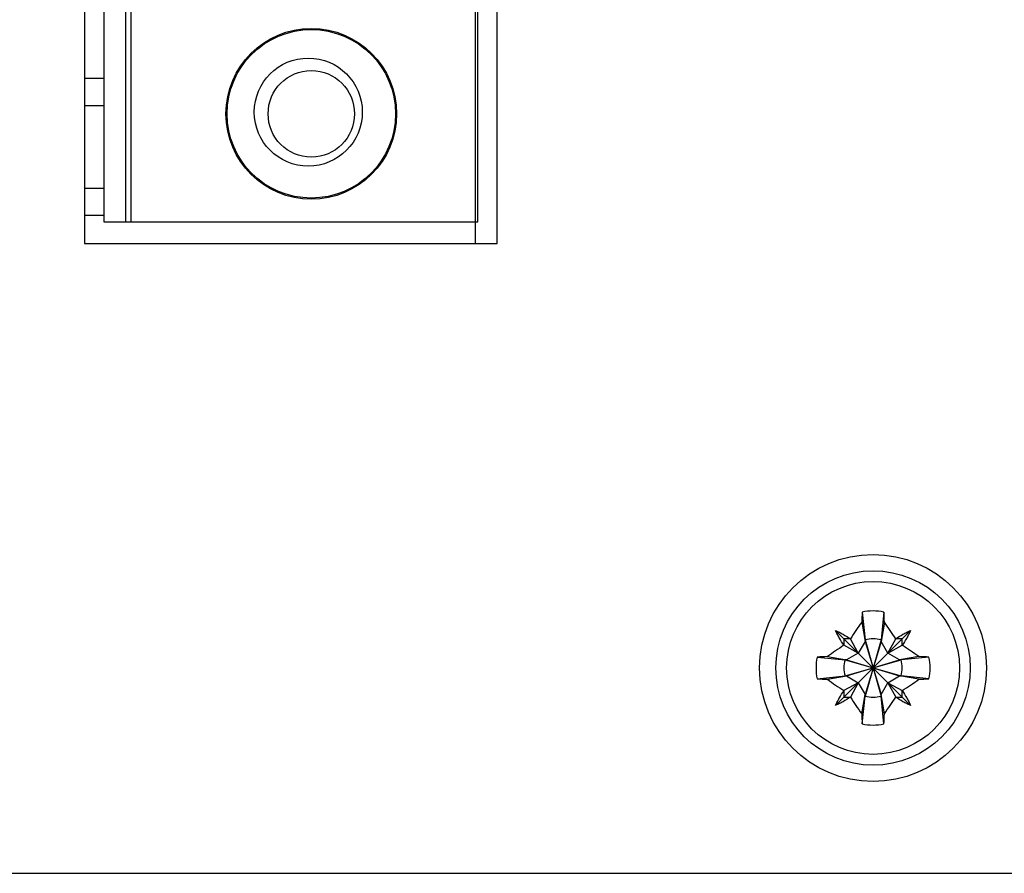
# Model space of a CAD drawing. Header units: millimetres. Extents: x -51 to 286, y -200 to -7.
# Tile 5 of 26: x 22 to 45, y -153 to -133. Entities that reach past the tile are written whole.
import ezdxf

# ---------------------------------------------------------------- set-up
doc = ezdxf.new("R2010")
doc.units = ezdxf.units.MM
doc.header["$MEASUREMENT"] = 0
doc.layers.add('Capa 1', color=7, linetype='Continuous')

# ---------------------------------------------------------------- blocks, each defined once
blk = doc.blocks.new('block 329')
at = {"layer": 'Capa 1', "color": 7, "lineweight": 25, "true_color": 0xffffff}
blk.add_lwpolyline([(23.39, -71.153), (23.39, -138.112)], dxfattribs=at)
blk = doc.blocks.new('block 330')
at = {"layer": 'Capa 1', "color": 7, "lineweight": 25, "true_color": 0xffffff}
blk.add_lwpolyline([(23.84, -71.153), (23.84, -137.613)], dxfattribs=at)
blk = doc.blocks.new('block 364')
at = {"layer": 'Capa 1', "color": 7, "lineweight": 25, "true_color": 0xffffff}
blk.add_lwpolyline([(24.34, -130.968), (24.34, -137.613)], dxfattribs=at)
blk = doc.blocks.new('block 376')
at = {"layer": 'Capa 1', "color": 7, "lineweight": 25, "true_color": 0xffffff}
blk.add_lwpolyline([(24.461, -130.983), (24.461, -137.613)], dxfattribs=at)
blk = doc.blocks.new('block 510')
at = {"layer": 'Capa 1', "color": 7, "lineweight": 25, "true_color": 0xffffff}
blk.add_lwpolyline([(41.377, -146.874), (41.455, -147.32)], dxfattribs=at)
blk = doc.blocks.new('block 511')
at = {"layer": 'Capa 1', "color": 7, "lineweight": 25, "true_color": 0xffffff}
blk.add_lwpolyline([(41.902, -148.991), (41.825, -148.545)], dxfattribs=at)
blk = doc.blocks.new('block 612')
at = {"layer": 'Capa 1', "color": 7, "lineweight": 25, "true_color": 0xffffff}
blk.add_lwpolyline([(32.44, -138.112), (32.44, -71.153)], dxfattribs=at)
blk = doc.blocks.new('block 613')
at = {"layer": 'Capa 1', "color": 7, "lineweight": 25, "true_color": 0xffffff}
blk.add_lwpolyline([(32.49, -137.613), (32.49, -71.652)], dxfattribs=at)
blk = doc.blocks.new('block 614')
at = {"layer": 'Capa 1', "color": 7, "lineweight": 25, "true_color": 0xffffff}
blk.add_lwpolyline([(32.94, -138.112), (32.94, -71.153)], dxfattribs=at)
blk = doc.blocks.new('block 688')
at = {"layer": 'Capa 1', "color": 7, "lineweight": 25, "true_color": 0xffffff}
blk.add_lwpolyline([(41.389, -146.638), (41.455, -147.283)], dxfattribs=at)
blk = doc.blocks.new('block 689')
at = {"layer": 'Capa 1', "color": 7, "lineweight": 25, "true_color": 0xffffff}
blk.add_lwpolyline([(41.891, -149.227), (41.825, -148.581)], dxfattribs=at)
blk = doc.blocks.new('block 694')
at = {"layer": 'Capa 1', "color": 7, "lineweight": 25, "true_color": 0xffffff}
blk.add_lwpolyline([(40.965, -147.258), (40.965, -147.408)], dxfattribs=at)
blk = doc.blocks.new('block 695')
at = {"layer": 'Capa 1', "color": 7, "lineweight": 25, "true_color": 0xffffff}
blk.add_lwpolyline([(40.965, -148.457), (40.965, -148.607)], dxfattribs=at)
blk = doc.blocks.new('block 698')
at = {"layer": 'Capa 1', "color": 7, "lineweight": 25, "true_color": 0xffffff}
blk.add_lwpolyline([(41.455, -147.283), (41.455, -147.32)], dxfattribs=at)
blk = doc.blocks.new('block 699')
at = {"layer": 'Capa 1', "color": 7, "lineweight": 25, "true_color": 0xffffff}
blk.add_lwpolyline([(41.455, -148.545), (41.455, -148.581)], dxfattribs=at)
blk = doc.blocks.new('block 700')
at = {"layer": 'Capa 1', "color": 7, "lineweight": 25, "true_color": 0xffffff}
blk.add_lwpolyline([(41.825, -148.581), (41.825, -148.545)], dxfattribs=at)
blk = doc.blocks.new('block 701')
at = {"layer": 'Capa 1', "color": 7, "lineweight": 25, "true_color": 0xffffff}
blk.add_lwpolyline([(41.825, -147.32), (41.825, -147.283)], dxfattribs=at)
blk = doc.blocks.new('block 704')
at = {"layer": 'Capa 1', "color": 7, "lineweight": 25, "true_color": 0xffffff}
blk.add_lwpolyline([(42.314, -148.607), (42.314, -148.457)], dxfattribs=at)
blk = doc.blocks.new('block 705')
at = {"layer": 'Capa 1', "color": 7, "lineweight": 25, "true_color": 0xffffff}
blk.add_lwpolyline([(42.314, -147.408), (42.314, -147.258)], dxfattribs=at)
blk = doc.blocks.new('block 715')
at = {"layer": 'Capa 1', "color": 7, "lineweight": 25, "true_color": 0xffffff}
blk.add_lwpolyline([(41.389, -149.227), (41.455, -148.581)], dxfattribs=at)
blk = doc.blocks.new('block 716')
at = {"layer": 'Capa 1', "color": 7, "lineweight": 25, "true_color": 0xffffff}
blk.add_lwpolyline([(41.891, -146.638), (41.825, -147.283)], dxfattribs=at)
blk = doc.blocks.new('block 958')
at = {"layer": 'Capa 1', "color": 7, "lineweight": 25, "true_color": 0xffffff}
blk.add_lwpolyline([(41.377, -148.991), (41.455, -148.545)], dxfattribs=at)
blk = doc.blocks.new('block 959')
at = {"layer": 'Capa 1', "color": 7, "lineweight": 25, "true_color": 0xffffff}
blk.add_lwpolyline([(41.902, -146.874), (41.825, -147.32)], dxfattribs=at)
blk = doc.blocks.new('block 960')
at = {"layer": 'Capa 1', "color": 7, "lineweight": 25, "true_color": 0xffffff}
blk.add_lwpolyline([(41.825, -147.283), (41.455, -148.581)], dxfattribs=at)
blk = doc.blocks.new('block 961')
at = {"layer": 'Capa 1', "color": 7, "lineweight": 25, "true_color": 0xffffff}
blk.add_lwpolyline([(41.825, -147.32), (41.455, -148.545)], dxfattribs=at)
blk = doc.blocks.new('block 1085')
at = {"layer": 'Capa 1', "color": 7, "lineweight": 25, "true_color": 0xffffff}
blk.add_lwpolyline([(41.298, -148.274), (41.115, -148.607)], dxfattribs=at)
blk = doc.blocks.new('block 1086')
at = {"layer": 'Capa 1', "color": 7, "lineweight": 25, "true_color": 0xffffff}
blk.add_lwpolyline([(41.981, -147.591), (42.165, -147.258)], dxfattribs=at)
blk = doc.blocks.new('block 1087')
at = {"layer": 'Capa 1', "color": 7, "lineweight": 25, "true_color": 0xffffff}
blk.add_lwpolyline([(41.455, -147.32), (41.298, -147.591)], dxfattribs=at)
blk = doc.blocks.new('block 1088')
at = {"layer": 'Capa 1', "color": 7, "lineweight": 25, "true_color": 0xffffff}
blk.add_lwpolyline([(41.825, -148.545), (41.981, -148.274)], dxfattribs=at)
blk = doc.blocks.new('block 1389')
at = {"layer": 'Capa 1', "color": 7, "lineweight": 25, "true_color": 0xffffff}
blk.add_lwpolyline([(42.506, -147.066), (40.774, -148.798)], dxfattribs=at)
blk = doc.blocks.new('block 1440')
at = {"layer": 'Capa 1', "color": 7, "lineweight": 25, "true_color": 0xffffff}
blk.add_lwpolyline([(23.39, -134.289), (23.84, -134.289)], dxfattribs=at)
blk = doc.blocks.new('block 1445')
at = {"layer": 'Capa 1', "color": 7, "lineweight": 25, "true_color": 0xffffff}
blk.add_lwpolyline([(23.84, -134.924), (23.39, -134.924)], dxfattribs=at)
blk = doc.blocks.new('block 1459')
at = {"layer": 'Capa 1', "color": 7, "lineweight": 25, "true_color": 0xffffff}
blk.add_lwpolyline([(23.39, -136.829), (23.84, -136.829)], dxfattribs=at)
blk = doc.blocks.new('block 1464')
at = {"layer": 'Capa 1', "color": 7, "lineweight": 25, "true_color": 0xffffff}
blk.add_lwpolyline([(23.84, -137.464), (23.39, -137.464)], dxfattribs=at)
blk = doc.blocks.new('block 1466')
at = {"layer": 'Capa 1', "color": 7, "lineweight": 25, "true_color": 0xffffff}
blk.add_lwpolyline([(24.461, -137.613), (32.49, -137.613)], dxfattribs=at)
blk = doc.blocks.new('block 1467')
at = {"layer": 'Capa 1', "color": 7, "lineweight": 25, "true_color": 0xffffff}
blk.add_lwpolyline([(23.84, -137.613), (32.44, -137.613)], dxfattribs=at)
blk = doc.blocks.new('block 1469')
at = {"layer": 'Capa 1', "color": 7, "lineweight": 25, "true_color": 0xffffff}
blk.add_lwpolyline([(23.39, -138.112), (32.94, -138.112)], dxfattribs=at)
blk = doc.blocks.new('block 1509')
at = {"layer": 'Capa 1', "color": 7, "lineweight": 25, "true_color": 0xffffff}
blk.add_lwpolyline([(41.298, -147.591), (41.028, -147.747)], dxfattribs=at)
blk = doc.blocks.new('block 1510')
at = {"layer": 'Capa 1', "color": 7, "lineweight": 25, "true_color": 0xffffff}
blk.add_lwpolyline([(41.981, -148.274), (42.252, -148.117)], dxfattribs=at)
blk = doc.blocks.new('block 1511')
at = {"layer": 'Capa 1', "color": 7, "lineweight": 25, "true_color": 0xffffff}
blk.add_lwpolyline([(41.981, -147.591), (42.314, -147.408)], dxfattribs=at)
blk = doc.blocks.new('block 1512')
at = {"layer": 'Capa 1', "color": 7, "lineweight": 25, "true_color": 0xffffff}
blk.add_lwpolyline([(41.298, -148.274), (40.965, -148.457)], dxfattribs=at)
blk = doc.blocks.new('block 1517')
at = {"layer": 'Capa 1', "color": 7, "lineweight": 25, "true_color": 0xffffff}
blk.add_lwpolyline([(42.934, -147.682), (42.289, -147.747)], dxfattribs=at)
blk = doc.blocks.new('block 1518')
at = {"layer": 'Capa 1', "color": 7, "lineweight": 25, "true_color": 0xffffff}
blk.add_lwpolyline([(40.346, -148.183), (40.991, -148.117)], dxfattribs=at)
blk = doc.blocks.new('block 1559')
at = {"layer": 'Capa 1', "color": 7, "lineweight": 25, "true_color": 0xffffff}
blk.add_lwpolyline([(42.314, -147.258), (42.165, -147.258)], dxfattribs=at)
blk = doc.blocks.new('block 1560')
at = {"layer": 'Capa 1', "color": 7, "lineweight": 25, "true_color": 0xffffff}
blk.add_lwpolyline([(41.115, -147.258), (40.965, -147.258)], dxfattribs=at)
blk = doc.blocks.new('block 1570')
at = {"layer": 'Capa 1', "color": 7, "lineweight": 25, "true_color": 0xffffff}
blk.add_lwpolyline([(42.289, -147.747), (42.252, -147.747)], dxfattribs=at)
blk = doc.blocks.new('block 1571')
at = {"layer": 'Capa 1', "color": 7, "lineweight": 25, "true_color": 0xffffff}
blk.add_lwpolyline([(41.028, -147.747), (40.991, -147.747)], dxfattribs=at)
blk = doc.blocks.new('block 1594')
at = {"layer": 'Capa 1', "color": 7, "lineweight": 25, "true_color": 0xffffff}
blk.add_lwpolyline([(41.981, -147.591), (41.825, -147.32)], dxfattribs=at)
blk = doc.blocks.new('block 1595')
at = {"layer": 'Capa 1', "color": 7, "lineweight": 25, "true_color": 0xffffff}
blk.add_lwpolyline([(41.298, -148.274), (41.455, -148.545)], dxfattribs=at)
blk = doc.blocks.new('block 1596')
at = {"layer": 'Capa 1', "color": 7, "lineweight": 25, "true_color": 0xffffff}
blk.add_lwpolyline([(41.981, -148.274), (42.165, -148.607)], dxfattribs=at)
blk = doc.blocks.new('block 1597')
at = {"layer": 'Capa 1', "color": 7, "lineweight": 25, "true_color": 0xffffff}
blk.add_lwpolyline([(41.298, -147.591), (41.115, -147.258)], dxfattribs=at)
blk = doc.blocks.new('block 1598')
at = {"layer": 'Capa 1', "color": 7, "lineweight": 25, "true_color": 0xffffff}
blk.add_lwpolyline([(41.455, -147.32), (41.825, -148.545)], dxfattribs=at)
blk = doc.blocks.new('block 1599')
at = {"layer": 'Capa 1', "color": 7, "lineweight": 25, "true_color": 0xffffff}
blk.add_lwpolyline([(41.455, -147.283), (41.825, -148.581)], dxfattribs=at)
blk = doc.blocks.new('block 1604')
at = {"layer": 'Capa 1', "color": 7, "lineweight": 25, "true_color": 0xffffff}
blk.add_lwpolyline([(41.028, -148.117), (42.252, -147.747)], dxfattribs=at)
blk = doc.blocks.new('block 1605')
at = {"layer": 'Capa 1', "color": 7, "lineweight": 25, "true_color": 0xffffff}
blk.add_lwpolyline([(40.991, -148.117), (42.289, -147.747)], dxfattribs=at)
blk = doc.blocks.new('block 1606')
at = {"layer": 'Capa 1', "color": 7, "lineweight": 25, "true_color": 0xffffff}
blk.add_lwpolyline([(42.698, -147.67), (42.252, -147.747)], dxfattribs=at)
blk = doc.blocks.new('block 1607')
at = {"layer": 'Capa 1', "color": 7, "lineweight": 25, "true_color": 0xffffff}
blk.add_lwpolyline([(40.582, -148.195), (41.028, -148.117)], dxfattribs=at)
blk = doc.blocks.new('block 1611')
at = {"layer": 'Capa 1', "color": 7, "lineweight": 25, "true_color": 0xffffff}
blk.add_lwpolyline([(40.991, -148.117), (41.028, -148.117)], dxfattribs=at)
blk = doc.blocks.new('block 1612')
at = {"layer": 'Capa 1', "color": 7, "lineweight": 25, "true_color": 0xffffff}
blk.add_lwpolyline([(42.252, -148.117), (42.289, -148.117)], dxfattribs=at)
blk = doc.blocks.new('block 1615')
at = {"layer": 'Capa 1', "color": 7, "lineweight": 25, "true_color": 0xffffff}
blk.add_lwpolyline([(40.965, -148.607), (41.115, -148.607)], dxfattribs=at)
blk = doc.blocks.new('block 1616')
at = {"layer": 'Capa 1', "color": 7, "lineweight": 25, "true_color": 0xffffff}
blk.add_lwpolyline([(42.165, -148.607), (42.314, -148.607)], dxfattribs=at)
blk = doc.blocks.new('block 1637')
at = {"layer": 'Capa 1', "color": 7, "lineweight": 25, "true_color": 0xffffff}
blk.add_lwpolyline([(-13.675, -152.683), (80.74, -152.683)], dxfattribs=at)
blk = doc.blocks.new('block 1639')
at = {"layer": 'Capa 1', "color": 7, "lineweight": 25, "true_color": 0xffffff}
blk.add_lwpolyline([(40.346, -147.682), (40.991, -147.747)], dxfattribs=at)
blk = doc.blocks.new('block 1640')
at = {"layer": 'Capa 1', "color": 7, "lineweight": 25, "true_color": 0xffffff}
blk.add_lwpolyline([(42.934, -148.183), (42.289, -148.117)], dxfattribs=at)
blk = doc.blocks.new('block 1643')
at = {"layer": 'Capa 1', "color": 7, "lineweight": 25, "true_color": 0xffffff}
blk.add_lwpolyline([(40.582, -147.67), (41.028, -147.747)], dxfattribs=at)
blk = doc.blocks.new('block 1644')
at = {"layer": 'Capa 1', "color": 7, "lineweight": 25, "true_color": 0xffffff}
blk.add_lwpolyline([(42.698, -148.195), (42.252, -148.117)], dxfattribs=at)
blk = doc.blocks.new('block 1645')
at = {"layer": 'Capa 1', "color": 7, "lineweight": 25, "true_color": 0xffffff}
blk.add_lwpolyline([(40.991, -147.747), (42.289, -148.117)], dxfattribs=at)
blk = doc.blocks.new('block 1646')
at = {"layer": 'Capa 1', "color": 7, "lineweight": 25, "true_color": 0xffffff}
blk.add_lwpolyline([(41.028, -147.747), (42.252, -148.117)], dxfattribs=at)
blk = doc.blocks.new('block 1647')
at = {"layer": 'Capa 1', "color": 7, "lineweight": 25, "true_color": 0xffffff}
blk.add_lwpolyline([(41.298, -147.591), (40.965, -147.408)], dxfattribs=at)
blk = doc.blocks.new('block 1648')
at = {"layer": 'Capa 1', "color": 7, "lineweight": 25, "true_color": 0xffffff}
blk.add_lwpolyline([(41.981, -148.274), (42.314, -148.457)], dxfattribs=at)
blk = doc.blocks.new('block 1649')
at = {"layer": 'Capa 1', "color": 7, "lineweight": 25, "true_color": 0xffffff}
blk.add_lwpolyline([(42.252, -147.747), (41.981, -147.591)], dxfattribs=at)
blk = doc.blocks.new('block 1650')
at = {"layer": 'Capa 1', "color": 7, "lineweight": 25, "true_color": 0xffffff}
blk.add_lwpolyline([(41.028, -148.117), (41.298, -148.274)], dxfattribs=at)
blk = doc.blocks.new('block 1657')
at = {"layer": 'Capa 1', "color": 7, "lineweight": 25, "true_color": 0xffffff}
blk.add_lwpolyline([(40.774, -147.066), (42.506, -148.798)], dxfattribs=at)
blk = doc.blocks.new('block 1846')
at = {"layer": 'Capa 1', "color": 7, "lineweight": 25, "true_color": 0xffffff}
blk.add_open_spline([(41.891, -149.227), (41.895, -149.148), (41.899, -149.07), (41.902, -148.991)], degree=3, dxfattribs=at)
blk = doc.blocks.new('block 1847')
at = {"layer": 'Capa 1', "color": 7, "lineweight": 25, "true_color": 0xffffff}
blk.add_open_spline([(41.902, -146.874), (41.899, -146.795), (41.895, -146.717), (41.891, -146.638)], degree=3, dxfattribs=at)
blk = doc.blocks.new('block 1913')
at = {"layer": 'Capa 1', "color": 7, "lineweight": 25, "true_color": 0xffffff}
blk.add_open_spline([(28.64, -137.088), (29.73, -137.088), (30.615, -136.203), (30.615, -135.113), (30.615, -134.022), (29.73, -133.137), (28.64, -133.137), (27.549, -133.137), (26.665, -134.022), (26.665, -135.113), (26.665, -136.203), (27.549, -137.088), (28.64, -137.088), (28.64, -137.088), (28.64, -137.088), (28.64, -137.088)], degree=3, knots=[0, 0, 0, 0, 1, 1, 1, 2, 2, 2, 3, 3, 3, 4, 4, 4, 5, 5, 5, 5], dxfattribs=at)
blk = doc.blocks.new('block 1914')
at = {"layer": 'Capa 1', "color": 7, "lineweight": 25, "true_color": 0xffffff}
blk.add_open_spline([(28.64, -137.062), (29.717, -137.062), (30.59, -136.189), (30.59, -135.113), (30.59, -134.036), (29.717, -133.163), (28.64, -133.163), (27.563, -133.163), (26.69, -134.036), (26.69, -135.113), (26.69, -136.189), (27.563, -137.062), (28.64, -137.062), (28.64, -137.062), (28.64, -137.062), (28.64, -137.062)], degree=3, knots=[0, 0, 0, 0, 1, 1, 1, 2, 2, 2, 3, 3, 3, 4, 4, 4, 5, 5, 5, 5], dxfattribs=at)
blk = doc.blocks.new('block 1919')
at = {"layer": 'Capa 1', "color": 7, "lineweight": 25, "true_color": 0xffffff}
blk.add_open_spline([(28.57, -136.323), (29.26, -136.323), (29.82, -135.764), (29.82, -135.073), (29.82, -134.383), (29.26, -133.823), (28.57, -133.823), (27.879, -133.823), (27.32, -134.383), (27.32, -135.073), (27.32, -135.764), (27.879, -136.323), (28.57, -136.323), (28.57, -136.323), (28.57, -136.323), (28.57, -136.323)], degree=3, knots=[0, 0, 0, 0, 1, 1, 1, 2, 2, 2, 3, 3, 3, 4, 4, 4, 5, 5, 5, 5], dxfattribs=at)
blk = doc.blocks.new('block 1921')
at = {"layer": 'Capa 1', "color": 7, "lineweight": 25, "true_color": 0xffffff}
blk.add_open_spline([(28.64, -136.113), (29.192, -136.113), (29.64, -135.665), (29.64, -135.113), (29.64, -134.56), (29.192, -134.112), (28.64, -134.112), (28.088, -134.112), (27.64, -134.56), (27.64, -135.113), (27.64, -135.665), (28.088, -136.113), (28.64, -136.113), (28.64, -136.113), (28.64, -136.113), (28.64, -136.113)], degree=3, knots=[0, 0, 0, 0, 1, 1, 1, 2, 2, 2, 3, 3, 3, 4, 4, 4, 5, 5, 5, 5], dxfattribs=at)
blk = doc.blocks.new('block 1922')
at = {"layer": 'Capa 1', "color": 7, "lineweight": 25, "true_color": 0xffffff}
blk.add_open_spline([(40.346, -148.183), (40.424, -148.188), (40.503, -148.191), (40.582, -148.195)], degree=3, dxfattribs=at)
blk = doc.blocks.new('block 1923')
at = {"layer": 'Capa 1', "color": 7, "lineweight": 25, "true_color": 0xffffff}
blk.add_open_spline([(42.698, -148.195), (42.777, -148.191), (42.856, -148.188), (42.934, -148.183)], degree=3, dxfattribs=at)
blk = doc.blocks.new('block 1948')
at = {"layer": 'Capa 1', "color": 7, "lineweight": 25, "true_color": 0xffffff}
blk.add_open_spline([(41.902, -148.991), (41.994, -148.866), (42.081, -148.738), (42.165, -148.607)], degree=3, dxfattribs=at)
blk = doc.blocks.new('block 1949')
at = {"layer": 'Capa 1', "color": 7, "lineweight": 25, "true_color": 0xffffff}
blk.add_open_spline([(42.698, -147.67), (42.573, -147.578), (42.445, -147.491), (42.314, -147.408)], degree=3, dxfattribs=at)
blk = doc.blocks.new('block 1950')
at = {"layer": 'Capa 1', "color": 7, "lineweight": 25, "true_color": 0xffffff}
blk.add_open_spline([(42.314, -148.457), (42.445, -148.374), (42.573, -148.287), (42.698, -148.195)], degree=3, dxfattribs=at)
blk = doc.blocks.new('block 1951')
at = {"layer": 'Capa 1', "color": 7, "lineweight": 25, "true_color": 0xffffff}
blk.add_open_spline([(42.165, -147.258), (42.081, -147.127), (41.994, -146.999), (41.902, -146.874)], degree=3, dxfattribs=at)
blk = doc.blocks.new('block 1952')
at = {"layer": 'Capa 1', "color": 7, "lineweight": 25, "true_color": 0xffffff}
blk.add_open_spline([(41.64, -150.558), (43.09, -150.558), (44.265, -149.382), (44.265, -147.932), (44.265, -146.482), (43.09, -145.307), (41.64, -145.307), (40.19, -145.307), (39.015, -146.482), (39.015, -147.932), (39.015, -149.382), (40.19, -150.558), (41.64, -150.558), (41.64, -150.558), (41.64, -150.558), (41.64, -150.558)], degree=3, knots=[0, 0, 0, 0, 1, 1, 1, 2, 2, 2, 3, 3, 3, 4, 4, 4, 5, 5, 5, 5], dxfattribs=at)
blk = doc.blocks.new('block 1953')
at = {"layer": 'Capa 1', "color": 7, "lineweight": 25, "true_color": 0xffffff}
blk.add_open_spline([(41.64, -150.182), (42.882, -150.182), (43.89, -149.175), (43.89, -147.932), (43.89, -146.69), (42.882, -145.682), (41.64, -145.682), (40.397, -145.682), (39.39, -146.69), (39.39, -147.932), (39.39, -149.175), (40.397, -150.182), (41.64, -150.182), (41.64, -150.182), (41.64, -150.182), (41.64, -150.182)], degree=3, knots=[0, 0, 0, 0, 1, 1, 1, 2, 2, 2, 3, 3, 3, 4, 4, 4, 5, 5, 5, 5], dxfattribs=at)
blk = doc.blocks.new('block 1954')
at = {"layer": 'Capa 1', "color": 7, "lineweight": 25, "true_color": 0xffffff}
blk.add_open_spline([(41.64, -149.932), (42.744, -149.932), (43.64, -149.037), (43.64, -147.932), (43.64, -146.828), (42.744, -145.933), (41.64, -145.933), (40.535, -145.933), (39.64, -146.828), (39.64, -147.932), (39.64, -149.037), (40.535, -149.932), (41.64, -149.932), (41.64, -149.932), (41.64, -149.932), (41.64, -149.932)], degree=3, knots=[0, 0, 0, 0, 1, 1, 1, 2, 2, 2, 3, 3, 3, 4, 4, 4, 5, 5, 5, 5], dxfattribs=at)
blk = doc.blocks.new('block 1955')
at = {"layer": 'Capa 1', "color": 7, "lineweight": 25, "true_color": 0xffffff}
blk.add_open_spline([(42.934, -148.183), (42.968, -148.018), (42.968, -147.847), (42.934, -147.682)], degree=3, dxfattribs=at)
blk = doc.blocks.new('block 1956')
at = {"layer": 'Capa 1', "color": 7, "lineweight": 25, "true_color": 0xffffff}
blk.add_open_spline([(40.346, -147.682), (40.312, -147.847), (40.312, -148.018), (40.346, -148.183)], degree=3, dxfattribs=at)
blk = doc.blocks.new('block 1957')
at = {"layer": 'Capa 1', "color": 7, "lineweight": 25, "true_color": 0xffffff}
blk.add_open_spline([(41.891, -146.638), (41.725, -146.605), (41.554, -146.605), (41.389, -146.638)], degree=3, dxfattribs=at)
blk = doc.blocks.new('block 1958')
at = {"layer": 'Capa 1', "color": 7, "lineweight": 25, "true_color": 0xffffff}
blk.add_open_spline([(41.389, -149.227), (41.554, -149.26), (41.725, -149.26), (41.891, -149.227)], degree=3, dxfattribs=at)
blk = doc.blocks.new('block 1959')
at = {"layer": 'Capa 1', "color": 7, "lineweight": 25, "true_color": 0xffffff}
blk.add_open_spline([(41.825, -147.283), (41.704, -147.249), (41.576, -147.249), (41.455, -147.283)], degree=3, dxfattribs=at)
blk = doc.blocks.new('block 1960')
at = {"layer": 'Capa 1', "color": 7, "lineweight": 25, "true_color": 0xffffff}
blk.add_open_spline([(42.289, -148.117), (42.323, -147.996), (42.323, -147.868), (42.289, -147.747)], degree=3, dxfattribs=at)
blk = doc.blocks.new('block 1961')
at = {"layer": 'Capa 1', "color": 7, "lineweight": 25, "true_color": 0xffffff}
blk.add_open_spline([(41.455, -148.581), (41.576, -148.616), (41.704, -148.616), (41.825, -148.581)], degree=3, dxfattribs=at)
blk = doc.blocks.new('block 1962')
at = {"layer": 'Capa 1', "color": 7, "lineweight": 25, "true_color": 0xffffff}
blk.add_open_spline([(40.991, -147.747), (40.956, -147.868), (40.956, -147.996), (40.991, -148.117)], degree=3, dxfattribs=at)
blk = doc.blocks.new('block 1963')
at = {"layer": 'Capa 1', "color": 7, "lineweight": 25, "true_color": 0xffffff}
blk.add_open_spline([(41.377, -146.874), (41.286, -146.999), (41.198, -147.127), (41.115, -147.258)], degree=3, dxfattribs=at)
blk = doc.blocks.new('block 1964')
at = {"layer": 'Capa 1', "color": 7, "lineweight": 25, "true_color": 0xffffff}
blk.add_open_spline([(40.582, -148.195), (40.707, -148.286), (40.834, -148.374), (40.965, -148.457)], degree=3, dxfattribs=at)
blk = doc.blocks.new('block 1965')
at = {"layer": 'Capa 1', "color": 7, "lineweight": 25, "true_color": 0xffffff}
blk.add_open_spline([(40.965, -147.408), (40.834, -147.491), (40.706, -147.578), (40.582, -147.67)], degree=3, dxfattribs=at)
blk = doc.blocks.new('block 1966')
at = {"layer": 'Capa 1', "color": 7, "lineweight": 25, "true_color": 0xffffff}
blk.add_open_spline([(41.115, -148.607), (41.198, -148.738), (41.286, -148.866), (41.377, -148.991)], degree=3, dxfattribs=at)
blk = doc.blocks.new('block 1973')
at = {"layer": 'Capa 1', "color": 7, "lineweight": 25, "true_color": 0xffffff}
blk.add_open_spline([(42.934, -147.682), (42.856, -147.677), (42.777, -147.673), (42.698, -147.67)], degree=3, dxfattribs=at)
blk = doc.blocks.new('block 1974')
at = {"layer": 'Capa 1', "color": 7, "lineweight": 25, "true_color": 0xffffff}
blk.add_open_spline([(40.582, -147.67), (40.503, -147.673), (40.424, -147.677), (40.346, -147.682)], degree=3, dxfattribs=at)
blk = doc.blocks.new('block 1975')
at = {"layer": 'Capa 1', "color": 7, "lineweight": 25, "true_color": 0xffffff}
blk.add_open_spline([(41.389, -146.638), (41.385, -146.717), (41.381, -146.795), (41.377, -146.874)], degree=3, dxfattribs=at)
blk = doc.blocks.new('block 1976')
at = {"layer": 'Capa 1', "color": 7, "lineweight": 25, "true_color": 0xffffff}
blk.add_open_spline([(41.377, -148.991), (41.381, -149.07), (41.385, -149.148), (41.389, -149.227)], degree=3, dxfattribs=at)
blk = doc.blocks.new('block 2006')
at = {"layer": 'Capa 1', "color": 7, "lineweight": 25, "true_color": 0xffffff}
blk.add_open_spline([(42.506, -148.798), (42.476, -148.786), (42.447, -148.773), (42.418, -148.758), (42.388, -148.744), (42.36, -148.728), (42.332, -148.712), (42.275, -148.679), (42.219, -148.643), (42.165, -148.607)], degree=3, knots=[0, 0, 0, 0, 1, 1, 1, 2, 2, 2, 3, 3, 3, 3], dxfattribs=at)
blk = doc.blocks.new('block 2007')
at = {"layer": 'Capa 1', "color": 7, "lineweight": 25, "true_color": 0xffffff}
blk.add_open_spline([(42.314, -148.457), (42.351, -148.512), (42.386, -148.567), (42.419, -148.625), (42.435, -148.653), (42.451, -148.681), (42.466, -148.71), (42.48, -148.739), (42.494, -148.769), (42.506, -148.798)], degree=3, knots=[0, 0, 0, 0, 1, 1, 1, 2, 2, 2, 3, 3, 3, 3], dxfattribs=at)
blk = doc.blocks.new('block 2008')
at = {"layer": 'Capa 1', "color": 7, "lineweight": 25, "true_color": 0xffffff}
blk.add_open_spline([(42.506, -147.066), (42.494, -147.096), (42.48, -147.126), (42.466, -147.155), (42.451, -147.183), (42.435, -147.212), (42.419, -147.24), (42.386, -147.297), (42.351, -147.353), (42.314, -147.408)], degree=3, knots=[0, 0, 0, 0, 1, 1, 1, 2, 2, 2, 3, 3, 3, 3], dxfattribs=at)
blk = doc.blocks.new('block 2009')
at = {"layer": 'Capa 1', "color": 7, "lineweight": 25, "true_color": 0xffffff}
blk.add_open_spline([(42.165, -147.258), (42.219, -147.221), (42.275, -147.186), (42.332, -147.153), (42.36, -147.137), (42.388, -147.121), (42.418, -147.107), (42.447, -147.092), (42.476, -147.078), (42.506, -147.066)], degree=3, knots=[0, 0, 0, 0, 1, 1, 1, 2, 2, 2, 3, 3, 3, 3], dxfattribs=at)
blk = doc.blocks.new('block 2010')
at = {"layer": 'Capa 1', "color": 7, "lineweight": 25, "true_color": 0xffffff}
blk.add_open_spline([(40.774, -147.066), (40.804, -147.078), (40.833, -147.092), (40.862, -147.107), (40.891, -147.121), (40.919, -147.137), (40.948, -147.153), (41.005, -147.186), (41.06, -147.221), (41.115, -147.258)], degree=3, knots=[0, 0, 0, 0, 1, 1, 1, 2, 2, 2, 3, 3, 3, 3], dxfattribs=at)
blk = doc.blocks.new('block 2011')
at = {"layer": 'Capa 1', "color": 7, "lineweight": 25, "true_color": 0xffffff}
blk.add_open_spline([(40.965, -147.408), (40.928, -147.353), (40.893, -147.297), (40.86, -147.24), (40.844, -147.212), (40.829, -147.183), (40.814, -147.155), (40.799, -147.126), (40.786, -147.096), (40.774, -147.066)], degree=3, knots=[0, 0, 0, 0, 1, 1, 1, 2, 2, 2, 3, 3, 3, 3], dxfattribs=at)
blk = doc.blocks.new('block 2012')
at = {"layer": 'Capa 1', "color": 7, "lineweight": 25, "true_color": 0xffffff}
blk.add_open_spline([(40.774, -148.798), (40.786, -148.769), (40.799, -148.739), (40.814, -148.71), (40.829, -148.681), (40.844, -148.653), (40.86, -148.625), (40.893, -148.567), (40.928, -148.512), (40.965, -148.457)], degree=3, knots=[0, 0, 0, 0, 1, 1, 1, 2, 2, 2, 3, 3, 3, 3], dxfattribs=at)
blk = doc.blocks.new('block 2013')
at = {"layer": 'Capa 1', "color": 7, "lineweight": 25, "true_color": 0xffffff}
blk.add_open_spline([(41.115, -148.607), (41.06, -148.643), (41.005, -148.679), (40.948, -148.712), (40.919, -148.728), (40.891, -148.744), (40.862, -148.758), (40.833, -148.773), (40.804, -148.786), (40.774, -148.798)], degree=3, knots=[0, 0, 0, 0, 1, 1, 1, 2, 2, 2, 3, 3, 3, 3], dxfattribs=at)

msp = doc.modelspace()

# ---------------------------------------------------------------- block references
at = {"layer": 'Capa 1'}
for name in ['block 329', 'block 330', 'block 612', 'block 614', 'block 613', 'block 364', 'block 376', 'block 1913', 'block 1914', 'block 1919', 'block 1921', 'block 1440', 'block 1445', 'block 1459', 'block 1464', 'block 1467', 'block 1466', 'block 1469', 'block 1952', 'block 1953', 'block 1954', 'block 1975', 'block 1957', 'block 688', 'block 716', 'block 1847', 'block 1963', 'block 510', 'block 959', 'block 1951', 'block 1389', 'block 1657', 'block 2010', 'block 2011', 'block 2009', 'block 2008', 'block 1965', 'block 694', 'block 1560', 'block 1647', 'block 1597', 'block 1087', 'block 1959', 'block 698', 'block 960', 'block 1599', 'block 961', 'block 1598', 'block 701', 'block 1594', 'block 1086', 'block 1511', 'block 1559', 'block 705', 'block 1949', 'block 1509', 'block 1649', 'block 1956', 'block 1974', 'block 1639', 'block 1643', 'block 1962', 'block 1571', 'block 1605', 'block 1645', 'block 1604', 'block 1646', 'block 1606', 'block 1570', 'block 1517', 'block 1960', 'block 1973', 'block 1955', 'block 1518', 'block 1922', 'block 1607', 'block 1964', 'block 1512', 'block 1611', 'block 1650', 'block 1085', 'block 1595', 'block 1088', 'block 1510', 'block 1596', 'block 1648', 'block 1612', 'block 1644', 'block 1640', 'block 1950', 'block 1923', 'block 2012', 'block 695', 'block 958', 'block 699', 'block 511', 'block 700', 'block 704', 'block 2007', 'block 2013', 'block 1615', 'block 1966', 'block 715', 'block 1961', 'block 689', 'block 1948', 'block 1616', 'block 2006', 'block 1976', 'block 1846', 'block 1958', 'block 1637']:
    msp.add_blockref(name, (0, 0), dxfattribs=at)

doc.saveas('drawing.dxf')
